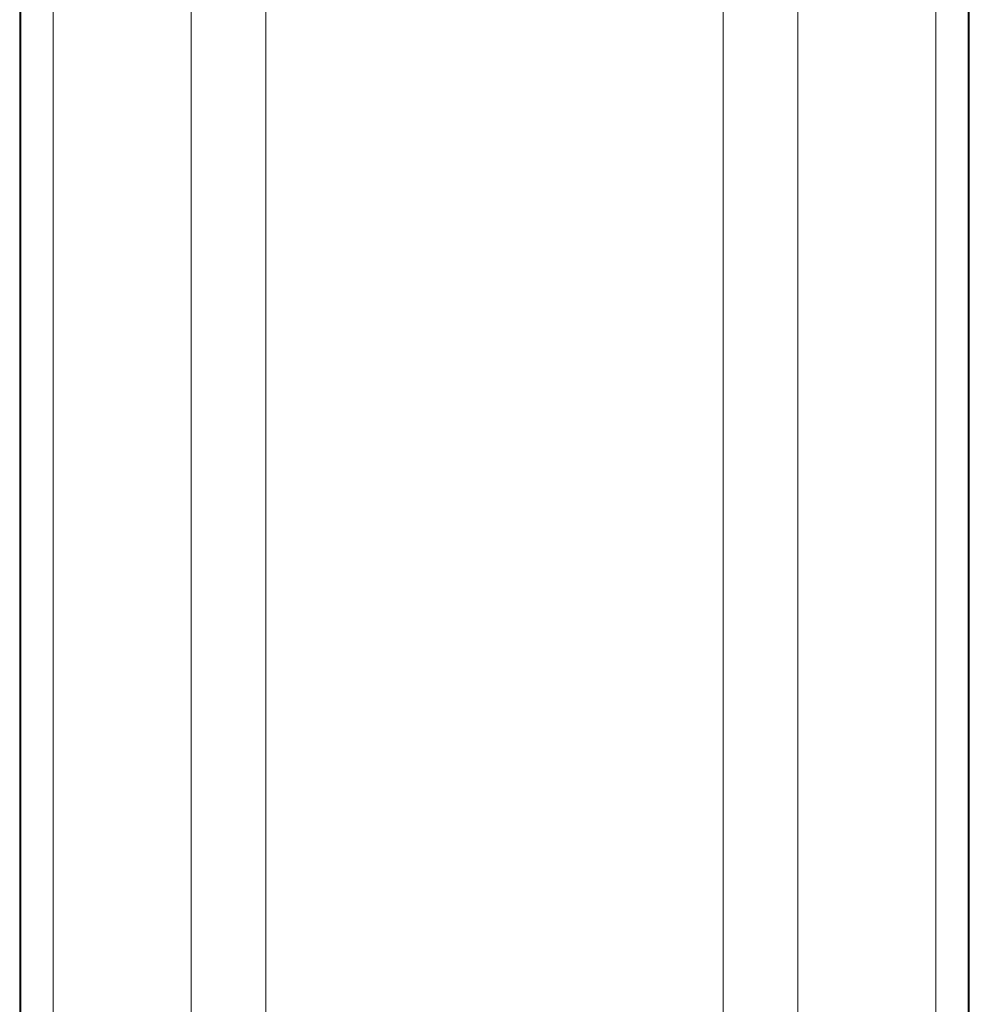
# Model space of a CAD drawing. Header units: millimetres. Extents: x 2 to 601, y 5 to 415.
# Tile 7 of 139: x 45.2 to 47.14, y 42.15 to 44.16. Entities that reach past the tile are written whole.
import ezdxf

# ---------------------------------------------------------------- set-up
doc = ezdxf.new("R2010")
doc.units = ezdxf.units.MM
doc.linetypes.add('PHANTOM', pattern=[12.7, 6.35, -1.27, 1.27, -1.27, 1.27, -1.27])

msp = doc.modelspace()

# ---------------------------------------------------------------- linework, layer by layer
at = {"color": 7, "linetype": 'PHANTOM', "lineweight": 0}
for p, q in [((45.7013, 45.4313), (45.7013, 26.0349)), ((46.6343, 45.4313), (46.6343, 26.0349)), ((45.5487, 45.4207), (45.5487, 25.9806)), ((46.7869, 45.4207), (46.7869, 25.9806)), ((45.1991, 45.0322), (45.1991, 25.7068)), ((45.2013, 45.031), (45.2013, 25.714)), ((45.2672, 45.0287), (45.2672, 25.7116)), ((47.0684, 45.0287), (47.0684, 25.7116)), ((47.1342, 45.031), (47.1342, 25.714)), ((47.1365, 25.7068), (47.1365, 45.0322))]:
    msp.add_line(p, q, dxfattribs=at)
at = {"color": 7, "linetype": 'Continuous', "lineweight": 15}
for p, q in [((45.199, 45.0322), (45.199, 25.7069)), ((47.1365, 25.7069), (47.1365, 45.0322))]:
    msp.add_line(p, q, dxfattribs=at)

doc.saveas('drawing.dxf')
